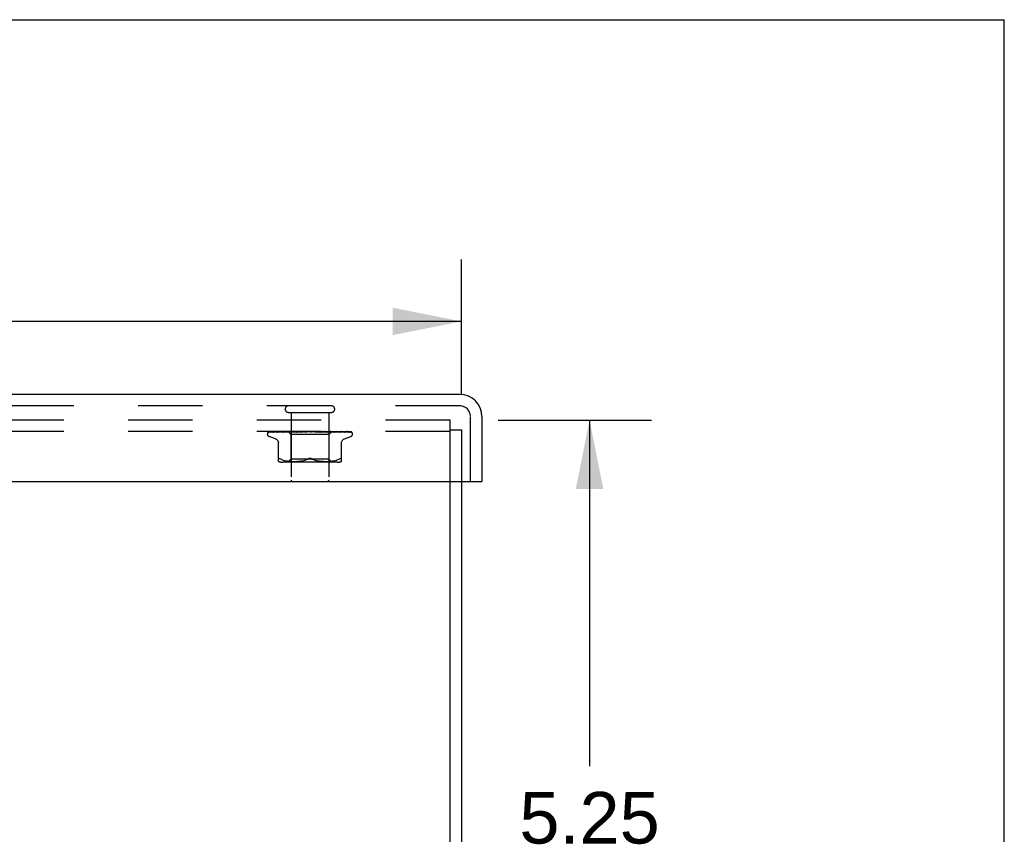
# Model space of a CAD drawing. Header units: inches. Extents: x 0 to 77.3, y 0 to 50.
# Tile 52 of 52: x 70.8 to 77.3, y 44.6 to 50. Entities that reach past the tile are written whole.
import ezdxf

# ---------------------------------------------------------------- set-up
doc = ezdxf.new("R2010")
doc.units = ezdxf.units.IN
doc.header["$LTSCALE"] = 4.25
doc.header["$MEASUREMENT"] = 0
doc.linetypes.add('HIDDEN', pattern=[0.2, 0.1, -0.1])
doc.layers.get('0').update_dxf_attribs({"linetype": 'CONTINUOUS'})
for name, color, linetype in [('DEFAULT_2', 8, 'HIDDEN'), ('DIMENSIONS', 7, 'CONTINUOUS'), ('FRONT_COVER', 7, 'CONTINUOUS')]:
    doc.layers.add(name, color=color, linetype=linetype)
doc.styles.get("Standard").update_dxf_attribs({"font": 'arial.ttf'})
doc.dimstyles.new('DIMSTYLE_1', dxfattribs={"dimtxt": 0.340909, "dimasz": 0.454545, "dimexe": 0.09, "dimexo": 0.07, "dimgap": 0.0375, "dimtad": 0, "dimtih": 1, "dimtoh": 1, "dimzin": 4, "dimdsep": 46, "dimtxsty": 'Standard', "dimblk": '_FILLED', "dimblk1": '_FILLED', "dimblk2": '_FILLED', "dimcen": 0.09, "dimadec": 3, "dimazin": 1, "dimtfac": 1, "dimtdec": 3, "dimtofl": 0, "dimtmove": 0, "dimatfit": 3, "dimldrblk": '_FILLED', "dimfxl": 0, "dimtolj": 1, "dimtzin": 4, "dimarcsym": 0})

# ---------------------------------------------------------------- blocks, each defined once
blk = doc.blocks.new('_FILLED')
at = {"color": 0, "linetype": 'ByBlock'}
blk.add_solid([(0, 0), (-1, 0.2), (-1, -0.2)], dxfattribs=at)
blk = doc.blocks.new('*D1')
at = {"layer": 'DIMENSIONS', "color": 2, "linetype": 'Continuous'}
for p, q in [((57.6874, 47.5301), (57.6874, 48.4164)), ((73.6874, 47.5301), (73.6874, 48.4164)), ((57.6874, 48.0073), (64.9213, 48.0073)), ((73.6874, 48.0073), (66.4535, 48.0073))]:
    blk.add_line(p, q, dxfattribs=at)
at = {"layer": 'DIMENSIONS', "color": 2, "linetype": 'Continuous', "xscale": 0.4545454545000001, "yscale": 0.4545454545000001, "zscale": 0.4545454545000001, "rotation": 180}
blk.add_blockref('_FILLED', (57.6874, 48.0073), dxfattribs=at)
at = {"layer": 'DIMENSIONS', "color": 2, "linetype": 'Continuous', "xscale": 0.4545454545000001, "yscale": 0.4545454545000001, "zscale": 0.4545454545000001}
blk.add_blockref('_FILLED', (73.6874, 48.0073), dxfattribs=at)
at = {"layer": 'DIMENSIONS', "color": 2, "linetype": 'Continuous', "insert": (65.6874, 48.1777), "char_height": 0.34091, "width": 1.191281, "attachment_point": 2, "line_spacing_factor": 0.9}
blk.add_mtext('16.00', dxfattribs=at)
blk = doc.blocks.new('*D11')
at = {"layer": 'DIMENSIONS', "color": 2, "linetype": 'Continuous'}
for p, q in [((73.9306, 47.3549), (74.9428, 47.3549)), ((74.5338, 47.3549), (74.5338, 45.0708)), ((74.5338, 42.1049), (74.5338, 44.389)), ((66.0056, 42.1049), (74.9428, 42.1049))]:
    blk.add_line(p, q, dxfattribs=at)
at = {"layer": 'DIMENSIONS', "color": 2, "linetype": 'Continuous', "xscale": 0.4545454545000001, "yscale": 0.4545454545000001, "zscale": 0.4545454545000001}
for p, rotation in [((74.5338, 47.3549), 90), ((74.5338, 42.1049), 270)]:
    blk.add_blockref('_FILLED', p, dxfattribs=dict(at, rotation=rotation))
at = {"layer": 'DIMENSIONS', "color": 2, "linetype": 'Continuous', "insert": (74.5338, 44.9004), "char_height": 0.34091, "width": 0.926411, "attachment_point": 2, "line_spacing_factor": 0.9}
blk.add_mtext('5.25', dxfattribs=at)

msp = doc.modelspace()

# ---------------------------------------------------------------- linework, layer by layer
at = {"color": 7, "linetype": 'Continuous'}
for p in [(0, 50), (77.272727, 0)]:
    msp.add_line(p, (77.272727, 50), dxfattribs=at)
at = {"color": 3, "linetype": 'Continuous'}
for p, q in [((73.612445, 37.354909), (73.612445, 46.949909)), ((73.687445, 46.949909), (73.687445, 37.417909))]:
    msp.add_line(p, q, dxfattribs=at)
at = {"layer": 'DEFAULT_2', "color": 8, "linetype": 'HIDDEN'}
for p, q in [((73.612445, 47.354909), (57.762445, 47.354909)), ((73.612445, 46.949909), (73.612445, 47.354909)), ((73.612445, 47.279909), (57.762445, 47.279909)), ((73.612445, 47.291909), (73.687445, 47.291909)), ((73.687445, 47.291909), (73.687445, 46.949909))]:
    msp.add_line(p, q, dxfattribs=at)
at = {"layer": 'FRONT_COVER', "color": 3, "linetype": 'Continuous'}
for p, q in [((73.677445, 47.524909), (57.697445, 47.524909)), ((73.822445, 47.379909), (73.822445, 46.949909)), ((57.567445, 46.949909), (73.807445, 46.949909))]:
    msp.add_line(p, q, dxfattribs=at)
at = {"layer": 'FRONT_COVER', "color": 8, "linetype": 'HIDDEN'}
for p, q in [((73.677445, 47.449909), (57.697445, 47.449909)), ((72.545445, 47.406909), (72.829445, 47.406909)), ((72.563445, 47.406909), (72.563445, 46.959909)), ((72.811445, 47.406909), (72.811445, 46.959909)), ((73.747445, 46.949909), (73.747445, 47.379909)), ((72.415814, 47.277266), (72.438377, 47.277597)), ((72.416413, 47.277266), (72.462354, 47.277941)), ((72.417237, 47.279909), (72.691785, 47.279909)), ((72.426814, 47.277266), (72.470879, 47.277941)), ((72.443756, 47.277266), (72.485393, 47.277941)), ((72.446644, 47.277266), (72.466481, 47.277597)), ((72.461972, 47.277941), (72.526679, 47.278868)), ((72.466481, 47.277597), (72.526031, 47.278575)), ((72.470879, 47.277941), (72.532614, 47.278868)), ((72.4712, 47.277261), (72.471294, 47.277267)), ((72.47129, 47.277266), (72.489414, 47.277597)), ((72.475186, 47.277266), (72.510845, 47.277941)), ((72.489414, 47.277597), (72.543659, 47.278575)), ((72.50665, 47.277267), (72.537799, 47.277941)), ((72.506785, 47.277276), (72.506654, 47.277267)), ((72.510845, 47.277941), (72.544942, 47.278576)), ((72.511416, 47.277267), (72.540848, 47.277942)), ((72.526031, 47.278575), (72.560074, 47.279123)), ((72.532436, 47.279909), (72.526143, 47.279297)), ((72.526561, 47.278868), (72.544605, 47.279123)), ((72.526679, 47.278868), (72.544657, 47.279123)), ((72.532264, 47.278868), (72.549875, 47.279123)), ((72.540848, 47.277942), (72.569018, 47.278576)), ((72.543194, 47.279909), (72.562195, 47.260908)), ((72.543659, 47.278575), (72.574548, 47.279123)), ((72.544657, 47.279122), (72.544581, 47.279146)), ((72.544605, 47.279122), (72.544632, 47.279146)), ((72.544942, 47.278576), (72.574885, 47.279123)), ((72.548567, 47.277268), (72.615604, 47.279124)), ((72.548821, 47.277284), (72.548571, 47.277268)), ((72.556806, 47.278052), (72.548828, 47.277285)), ((72.549876, 47.279122), (72.549694, 47.279146)), ((72.549723, 47.279122), (72.549845, 47.279146)), ((72.554036, 47.277268), (72.576176, 47.277943)), ((72.565813, 47.278899), (72.556806, 47.278052)), ((72.560074, 47.279122), (72.559785, 47.279146)), ((72.559825, 47.279122), (72.560031, 47.279146)), ((72.576904, 47.279909), (72.565813, 47.278899)), ((72.568627, 47.279909), (72.57449, 47.279146)), ((72.569018, 47.278576), (72.593778, 47.279123)), ((72.574885, 47.279122), (72.57449, 47.279146)), ((72.574548, 47.279122), (72.574822, 47.279146)), ((72.579941, 47.279909), (72.574822, 47.279146)), ((72.576176, 47.277943), (72.5974, 47.278578)), ((72.586255, 47.279909), (72.593277, 47.279146)), ((72.593778, 47.279123), (72.593277, 47.279146)), ((72.593364, 47.279124), (72.593684, 47.279146)), ((72.600086, 47.279909), (72.593684, 47.279146)), ((72.595816, 47.277288), (72.595552, 47.277271)), ((72.595556, 47.277271), (72.640491, 47.279127)), ((72.5974, 47.278578), (72.616082, 47.279124)), ((72.601548, 47.277273), (72.615593, 47.277947)), ((72.60754, 47.279909), (72.615468, 47.279146)), ((72.609632, 47.278527), (72.615398, 47.279037)), ((72.615398, 47.279037), (72.618347, 47.279297)), ((72.61571, 47.279128), (72.615468, 47.279146)), ((72.615593, 47.277947), (72.629102, 47.278582)), ((72.615604, 47.279124), (72.615934, 47.279146)), ((72.616082, 47.279125), (72.61571, 47.279128)), ((72.623389, 47.279909), (72.615934, 47.279146)), ((72.618347, 47.279297), (72.622548, 47.279665)), ((72.622548, 47.279665), (72.625357, 47.279909)), ((72.629102, 47.278582), (72.641028, 47.279128)), ((72.631712, 47.279909), (72.640261, 47.279146)), ((72.640491, 47.279127), (72.640769, 47.279146)), ((72.649007, 47.279909), (72.640769, 47.279146)), ((72.646077, 47.27729), (72.676015, 47.279909)), ((72.652548, 47.277315), (72.657946, 47.277983)), ((72.657899, 47.279909), (72.666758, 47.279146)), ((72.657946, 47.277983), (72.663233, 47.278615)), ((72.663233, 47.278615), (72.667975, 47.27916)), ((72.685154, 47.279909), (72.694004, 47.279146)), ((72.690973, 47.279909), (72.691349, 47.279715)), ((72.692774, 47.279126), (72.692654, 47.279235)), ((72.692858, 47.279049), (72.692774, 47.279126)), ((72.692906, 47.279007), (72.692858, 47.279049)), ((72.69302, 47.278908), (72.69296, 47.27896)), ((72.693724, 47.27837), (72.69374, 47.278359)), ((72.703435, 47.279909), (72.694541, 47.279146)), ((72.69764, 47.279909), (72.957482, 47.279909)), ((72.712492, 47.279909), (72.721012, 47.279146)), ((72.72063, 47.279135), (72.728997, 47.278589)), ((72.721209, 47.279131), (72.721012, 47.279146)), ((72.721209, 47.279131), (72.75443, 47.277275)), ((72.730278, 47.279909), (72.721535, 47.279146)), ((72.754231, 47.27729), (72.724371, 47.279909)), ((72.728997, 47.278589), (72.738444, 47.277954)), ((72.738444, 47.277954), (72.748227, 47.277281)), ((72.738924, 47.279909), (72.746807, 47.279146)), ((72.746615, 47.279125), (72.747296, 47.279146)), ((72.746616, 47.279126), (72.76199, 47.278579)), ((72.747123, 47.279125), (72.746807, 47.279146)), ((72.747123, 47.279125), (72.803363, 47.277269)), ((72.755572, 47.279909), (72.747296, 47.279146)), ((72.75444, 47.277275), (72.75424, 47.277289)), ((72.76199, 47.278579), (72.779436, 47.277944)), ((72.763496, 47.279909), (72.770457, 47.279146)), ((72.770339, 47.279123), (72.770895, 47.279146)), ((72.77034, 47.279124), (72.79216, 47.278577)), ((72.770786, 47.279123), (72.770457, 47.279146)), ((72.770787, 47.279124), (72.793854, 47.278576)), ((72.778404, 47.279909), (72.770895, 47.279146)), ((72.781022, 47.279302), (72.774154, 47.279909)), ((72.779436, 47.277944), (72.797611, 47.27727)), ((72.790094, 47.278484), (72.781022, 47.279302)), ((72.785319, 47.279909), (72.791106, 47.279146)), ((72.803085, 47.277287), (72.790094, 47.278484)), ((72.791029, 47.279123), (72.791477, 47.279146)), ((72.79103, 47.279123), (72.818506, 47.278576)), ((72.791406, 47.279123), (72.791106, 47.279146)), ((72.791406, 47.279123), (72.819939, 47.278576)), ((72.797949, 47.279909), (72.791477, 47.279146)), ((72.79216, 47.278577), (72.816969, 47.277942)), ((72.803372, 47.277269), (72.80309, 47.277286)), ((72.803605, 47.279909), (72.805868, 47.279526)), ((72.805868, 47.279526), (72.808009, 47.279146)), ((72.807957, 47.279122), (72.8083, 47.279146)), ((72.807958, 47.279123), (72.857993, 47.278267)), ((72.808251, 47.279122), (72.808009, 47.279146)), ((72.808252, 47.279123), (72.841218, 47.278575)), ((72.810951, 47.279526), (72.8083, 47.279146)), ((72.8135, 47.279909), (72.810951, 47.279526)), ((72.830936, 47.279149), (72.812695, 47.260908)), ((72.816969, 47.277942), (72.842872, 47.277267)), ((72.818506, 47.278576), (72.849781, 47.277941)), ((72.820518, 47.279122), (72.820754, 47.279146)), ((72.820519, 47.279123), (72.856929, 47.278575)), ((72.82072, 47.279122), (72.820554, 47.279146)), ((72.827358, 47.2793), (72.820821, 47.279909)), ((72.835845, 47.27848), (72.827358, 47.2793)), ((72.828262, 47.279122), (72.82839, 47.279146)), ((72.828262, 47.279123), (72.846197, 47.278868)), ((72.828364, 47.279122), (72.828289, 47.279146)), ((72.831657, 47.279909), (72.830909, 47.279122)), ((72.830909, 47.279122), (72.830915, 47.279128)), ((72.830909, 47.279123), (72.869605, 47.278575)), ((72.830915, 47.279128), (72.830932, 47.279146)), ((72.837185, 47.278868), (72.856158, 47.278575)), ((72.848008, 47.277268), (72.847805, 47.277281)), ((72.849781, 47.277941), (72.882474, 47.277267)), ((72.856929, 47.278575), (72.877127, 47.278266)), ((72.857993, 47.278267), (72.915006, 47.277266)), ((72.869605, 47.278575), (72.9374, 47.277597)), ((72.877127, 47.278266), (72.941644, 47.277266)), ((72.886779, 47.277271), (72.880139, 47.278041)), ((72.88682, 47.277267), (72.886788, 47.27727)), ((72.887208, 47.278266), (72.909278, 47.277941)), ((72.909278, 47.277941), (72.954486, 47.277266)), ((72.915008, 47.277267), (72.915237, 47.277249)), ((72.918409, 47.277267), (72.91852, 47.277262)), ((72.91852, 47.277262), (72.918665, 47.277248)), ((72.96418, 47.275591), (72.964125, 47.275644)), ((72.406195, 47.263412), (72.406195, 47.264242)), ((72.459453, 47.232358), (72.417161, 47.247751)), ((72.479111, 47.083401), (72.479111, 47.212623)), ((72.812695, 47.260908), (72.562195, 47.260908)), ((72.562195, 47.260908), (72.562195, 47.097885)), ((72.812695, 47.260908), (72.812695, 47.097885)), ((72.895778, 47.083401), (72.895778, 47.212623)), ((72.915437, 47.232358), (72.957729, 47.247751)), ((72.968695, 47.263412), (72.968695, 47.264242)), ((72.490936, 47.100083), (72.488497, 47.101055)), ((72.490936, 47.100083), (72.493695, 47.09882)), ((72.502157, 47.095215), (72.493695, 47.09882)), ((72.502127, 47.095224), (72.511017, 47.092149)), ((72.867037, 47.077885), (72.507852, 47.077885)), ((72.510969, 47.092164), (72.520374, 47.08964)), ((72.520322, 47.089653), (72.52993, 47.087638)), ((72.529879, 47.087647), (72.539466, 47.086126)), ((72.539416, 47.086133), (72.548836, 47.085023)), ((72.562195, 47.097885), (72.542195, 47.077885)), ((72.54878, 47.085028), (72.557763, 47.084258)), ((72.55768, 47.084264), (72.566413, 47.083775)), ((72.812695, 47.097885), (72.562195, 47.097885)), ((72.566298, 47.08378), (72.574794, 47.083489)), ((72.57465, 47.083492), (72.583106, 47.083406)), ((72.582935, 47.083406), (72.591532, 47.083486)), ((72.591342, 47.083482), (72.600119, 47.083773)), ((72.59992, 47.083765), (72.609005, 47.084277)), ((72.60881, 47.084263), (72.618103, 47.085061)), ((72.617922, 47.085043), (72.627416, 47.086169)), ((72.627262, 47.086148), (72.636807, 47.087671)), ((72.636687, 47.087649), (72.646188, 47.089634)), ((72.646104, 47.089615), (72.655411, 47.09211)), ((72.655363, 47.092096), (72.664281, 47.095181)), ((72.66426, 47.095173), (72.672862, 47.09882)), ((72.71063, 47.095173), (72.702028, 47.09882)), ((72.719478, 47.09211), (72.728785, 47.089615)), ((72.728702, 47.089634), (72.738203, 47.087649)), ((72.738082, 47.087671), (72.747627, 47.086148)), ((72.747473, 47.086169), (72.756967, 47.085043)), ((72.756787, 47.085061), (72.76608, 47.084263)), ((72.765884, 47.084277), (72.77497, 47.083765)), ((72.774771, 47.083773), (72.783547, 47.083482)), ((72.783358, 47.083486), (72.791954, 47.083406)), ((72.791784, 47.083406), (72.80024, 47.083492)), ((72.800095, 47.083489), (72.808592, 47.08378)), ((72.808477, 47.083775), (72.817209, 47.084264)), ((72.812695, 47.097885), (72.832695, 47.077885)), ((72.817127, 47.084258), (72.82611, 47.085028)), ((72.826054, 47.085023), (72.835473, 47.086133)), ((72.835423, 47.086126), (72.845011, 47.087647)), ((72.84496, 47.087638), (72.854568, 47.089653)), ((72.854515, 47.08964), (72.863921, 47.092164)), ((72.863873, 47.092149), (72.872763, 47.095224)), ((72.872733, 47.095215), (72.881195, 47.09882))]:
    msp.add_line(p, q, dxfattribs=at)
at = {"layer": 'FRONT_COVER', "color": 7, "linetype": 'Continuous'}
msp.add_line((73.807445, 46.949909), (73.822445, 46.949909), dxfattribs=at)
at = {"layer": 'FRONT_COVER', "color": 8, "linetype": 'HIDDEN'}
for points in [[(72.413087, 47.276575), (72.413419, 47.276739), (72.41394, 47.276944), (72.414534, 47.277113), (72.415177, 47.277224), (72.415818, 47.277267)], [(72.422889, 47.279909), (72.421265, 47.279529), (72.419633, 47.279093), (72.418096, 47.278628), (72.416643, 47.278134), (72.415268, 47.277602), (72.413969, 47.277022), (72.413093, 47.276578)], [(72.413583, 47.276509), (72.413548, 47.276484), (72.413491, 47.276443), (72.413534, 47.276471), (72.413687, 47.276562), (72.41396, 47.276704), (72.414341, 47.276868), (72.414821, 47.27703), (72.415375, 47.277163), (72.415976, 47.277245), (72.416415, 47.277267)], [(72.419672, 47.279909), (72.41945, 47.279829), (72.418776, 47.279567), (72.418132, 47.279287), (72.417518, 47.278995), (72.416937, 47.278693), (72.416389, 47.278388), (72.415877, 47.278084), (72.4154, 47.277784), (72.414963, 47.277496), (72.414567, 47.277223), (72.41422, 47.276975), (72.413583, 47.276509)], [(72.417232, 47.279909), (72.416263, 47.279539), (72.415391, 47.279143), (72.415255, 47.279074)], [(72.423918, 47.277123), (72.424126, 47.27717), (72.424608, 47.277242), (72.425044, 47.277267)], [(72.437804, 47.279909), (72.436077, 47.279629), (72.43379, 47.27923), (72.431568, 47.278812), (72.429413, 47.278379), (72.427324, 47.277929), (72.425308, 47.277463), (72.423922, 47.277122)], [(72.425039, 47.277266), (72.49155, 47.278266), (72.512379, 47.278575)], [(72.425627, 47.277138), (72.425557, 47.277102), (72.425415, 47.27703), (72.425387, 47.277017), (72.425484, 47.277054), (72.425719, 47.277125), (72.42608, 47.277202), (72.426552, 47.277256), (72.426815, 47.277267)], [(72.426123, 47.277409), (72.425796, 47.277229), (72.425627, 47.277138)], [(72.43138, 47.279909), (72.431126, 47.27982), (72.430447, 47.279564), (72.429793, 47.279292), (72.429168, 47.27901), (72.42857, 47.278723), (72.428004, 47.278436), (72.42747, 47.278154), (72.426974, 47.277883), (72.426123, 47.277409)], [(72.443298, 47.277227), (72.443507, 47.277254), (72.443761, 47.277267)], [(72.461623, 47.279909), (72.45968, 47.279663), (72.456746, 47.279272), (72.453834, 47.278864), (72.450951, 47.278442), (72.448097, 47.278006), (72.44528, 47.277555), (72.443305, 47.277227)], [(72.446271, 47.277259), (72.446193, 47.277232), (72.446135, 47.277213), (72.446204, 47.277228), (72.446409, 47.277255), (72.446641, 47.277267)], [(72.447567, 47.277843), (72.447082, 47.277612), (72.44668, 47.277428), (72.446377, 47.277301), (72.446271, 47.277259)], [(72.452269, 47.279909), (72.451753, 47.279725), (72.450941, 47.279408), (72.450168, 47.279077), (72.449437, 47.278744), (72.448754, 47.27842), (72.447567, 47.277843)], [(72.493543, 47.279909), (72.491381, 47.279677), (72.487883, 47.279289), (72.484361, 47.278885), (72.480827, 47.278466), (72.477281, 47.278033), (72.473729, 47.277587), (72.471209, 47.277262)], [(72.475414, 47.277329), (72.475263, 47.27729), (72.475136, 47.277266), (72.475161, 47.277266), (72.475184, 47.277267)], [(72.481584, 47.279909), (72.480936, 47.27967), (72.480059, 47.279316), (72.479233, 47.278957), (72.478468, 47.27861), (72.477753, 47.278282), (72.477088, 47.277982), (72.476487, 47.277722), (72.475958, 47.277511), (72.475541, 47.277367), (72.475414, 47.277329)], [(72.485393, 47.277941), (72.543582, 47.278868), (72.559825, 47.279123)], [(72.526143, 47.279297), (72.522131, 47.278894), (72.518064, 47.278477), (72.513944, 47.278046), (72.506793, 47.277277)], [(72.5148, 47.278409), (72.514115, 47.278106), (72.51347, 47.277837), (72.512872, 47.277612), (72.512349, 47.277443), (72.51192, 47.277335), (72.511605, 47.277283), (72.511414, 47.277268)], [(72.518259, 47.279909), (72.517803, 47.279734), (72.517014, 47.279407), (72.51625, 47.279069), (72.5148, 47.278409)], [(72.537799, 47.277941), (72.581251, 47.278868), (72.593365, 47.279123)], [(72.543266, 47.279909), (72.543546, 47.279717), (72.543858, 47.279526), (72.544203, 47.279335), (72.544581, 47.279146)], [(72.543568, 47.279909), (72.543882, 47.279636), (72.544142, 47.27942), (72.544351, 47.27926), (72.544504, 47.27916), (72.544597, 47.279123), (72.544605, 47.279122)], [(72.544203, 47.279909), (72.544409, 47.279636), (72.544559, 47.27942), (72.544652, 47.27926), (72.544687, 47.27916), (72.544663, 47.279123), (72.544657, 47.279122)], [(72.545006, 47.279909), (72.544862, 47.279717), (72.544752, 47.279526), (72.544675, 47.279335), (72.544632, 47.279146)], [(72.546738, 47.279909), (72.54743, 47.279717), (72.548154, 47.279526), (72.548908, 47.279335), (72.549694, 47.279146)], [(72.548134, 47.279909), (72.548543, 47.279636), (72.548905, 47.27942), (72.549222, 47.27926), (72.549487, 47.27916), (72.549694, 47.279123), (72.549723, 47.279122)], [(72.551894, 47.279909), (72.551332, 47.279717), (72.550803, 47.279526), (72.550307, 47.279335), (72.549845, 47.279146)], [(72.550014, 47.279909), (72.550106, 47.279636), (72.55014, 47.27942), (72.550113, 47.27926), (72.550029, 47.27916), (72.549876, 47.279122)], [(72.559394, 47.279209), (72.557914, 47.278501), (72.557183, 47.278169), (72.556465, 47.27787), (72.555783, 47.277623), (72.555153, 47.277439), (72.554603, 47.277326), (72.554154, 47.277275), (72.554027, 47.277269)], [(72.555294, 47.279909), (72.556375, 47.279717), (72.557484, 47.279526), (72.55862, 47.279335), (72.559785, 47.279146)], [(72.557734, 47.279909), (72.558225, 47.279636), (72.558675, 47.27942), (72.559089, 47.27926), (72.559457, 47.27916), (72.559769, 47.279123), (72.559825, 47.279122)], [(72.560953, 47.279909), (72.560144, 47.279559), (72.559394, 47.279209)], [(72.563681, 47.279909), (72.562721, 47.279717), (72.561792, 47.279526), (72.560896, 47.279335), (72.560031, 47.279146)], [(72.560793, 47.279909), (72.560767, 47.279636), (72.560683, 47.27942), (72.560538, 47.27926), (72.560338, 47.27916), (72.560074, 47.279122)], [(72.572023, 47.279909), (72.572577, 47.279636), (72.573099, 47.27942), (72.573595, 47.27926), (72.574052, 47.27916), (72.57446, 47.279123), (72.574548, 47.279122)], [(72.576149, 47.279909), (72.576006, 47.279636), (72.575808, 47.27942), (72.57555, 47.27926), (72.575242, 47.27916), (72.574885, 47.279122)], [(72.590483, 47.279909), (72.591085, 47.279634), (72.59166, 47.279418), (72.592213, 47.27926), (72.592737, 47.279162), (72.593226, 47.279124), (72.593364, 47.279124)], [(72.595528, 47.279909), (72.595273, 47.279636), (72.594967, 47.27942), (72.594606, 47.27926), (72.5942, 47.27916), (72.593778, 47.279123)], [(72.595844, 47.27729), (72.608334, 47.278411), (72.609632, 47.278527)], [(72.60809, 47.279909), (72.607913, 47.279824), (72.607308, 47.279517), (72.606714, 47.2792), (72.606117, 47.278876), (72.605504, 47.278553), (72.604865, 47.278236), (72.604195, 47.277938), (72.603506, 47.277677), (72.602803, 47.277467), (72.60213, 47.277332), (72.60153, 47.277273)], [(72.612448, 47.279909), (72.613067, 47.279636), (72.613675, 47.27942), (72.614278, 47.27926), (72.614862, 47.27916), (72.615412, 47.279123), (72.615604, 47.279124)], [(72.618229, 47.279909), (72.617901, 47.279655), (72.617534, 47.279449), (72.617125, 47.279291), (72.616682, 47.279184), (72.616211, 47.27913), (72.616082, 47.279125)], [(72.637124, 47.279909), (72.637742, 47.279636), (72.63836, 47.27942), (72.638985, 47.27926), (72.639601, 47.27916), (72.640194, 47.279123), (72.640491, 47.279127)], [(72.641028, 47.279128), (72.640851, 47.279123), (72.640261, 47.279146)], [(72.643431, 47.279909), (72.642984, 47.279636), (72.642501, 47.27942), (72.641975, 47.27926), (72.64142, 47.27916), (72.641028, 47.279128)], [(72.657872, 47.279909), (72.657714, 47.279814), (72.65733, 47.279568), (72.656964, 47.279321), (72.65659, 47.279065), (72.656198, 47.278801), (72.655777, 47.278533), (72.655311, 47.27826), (72.654786, 47.277991), (72.654204, 47.277741), (72.653561, 47.277525), (72.652893, 47.277368), (72.652462, 47.277306)], [(72.663618, 47.279909), (72.664213, 47.279636), (72.664819, 47.27942), (72.665444, 47.27926), (72.66607, 47.27916), (72.666684, 47.279123), (72.66729, 47.279146)], [(72.667975, 47.27916), (72.667372, 47.279123), (72.666758, 47.279146)], [(72.670225, 47.279909), (72.669704, 47.279636), (72.669156, 47.27942), (72.668575, 47.27926), (72.667975, 47.27916)], [(72.691349, 47.279715), (72.691524, 47.279636), (72.692096, 47.27942), (72.692697, 47.27926), (72.693312, 47.27916), (72.693924, 47.279123), (72.694541, 47.279146)], [(72.691349, 47.279715), (72.691761, 47.279514), (72.692208, 47.279282), (72.692634, 47.279046), (72.69304, 47.278807), (72.693429, 47.278564), (72.693724, 47.27837)], [(72.692654, 47.279235), (72.692597, 47.279286), (72.692513, 47.27936), (72.692402, 47.279455), (72.692256, 47.279573), (72.692086, 47.279702), (72.691907, 47.279829), (72.691785, 47.279909)], [(72.692746, 47.279147), (72.692783, 47.279117), (72.693, 47.278927)], [(72.693, 47.278927), (72.693184, 47.278772), (72.693423, 47.278584), (72.693724, 47.27837)], [(72.693246, 47.278721), (72.693163, 47.278788), (72.693088, 47.27885)], [(72.69374, 47.278359), (72.693663, 47.278411), (72.693543, 47.278495), (72.693435, 47.278575), (72.693336, 47.27865)], [(72.69374, 47.278359), (72.694069, 47.278152), (72.694477, 47.277931), (72.694944, 47.27772), (72.695465, 47.277536), (72.696035, 47.277391), (72.696632, 47.277299), (72.697224, 47.277266), (72.69781, 47.27729)], [(72.69764, 47.279909), (72.697065, 47.279636), (72.696473, 47.27942), (72.695857, 47.27926), (72.695234, 47.27916), (72.694618, 47.279123), (72.694004, 47.279146)], [(72.718201, 47.279909), (72.718687, 47.279636), (72.719205, 47.27942), (72.719761, 47.27926), (72.720341, 47.27916), (72.720629, 47.279134)], [(72.720629, 47.279134), (72.72093, 47.279123), (72.721535, 47.279146)], [(72.724688, 47.279909), (72.724078, 47.279636), (72.723463, 47.27942), (72.722835, 47.27926), (72.722211, 47.27916), (72.721605, 47.279123), (72.721209, 47.279131)], [(72.742884, 47.279482), (72.742376, 47.27977), (72.742117, 47.279909)], [(72.748267, 47.277279), (72.748121, 47.27729), (72.747484, 47.277378), (72.746818, 47.277537), (72.746155, 47.277757), (72.74553, 47.278016), (72.744941, 47.2783), (72.744394, 47.278595), (72.743878, 47.278892), (72.742884, 47.279482)], [(72.744317, 47.279909), (72.744721, 47.279636), (72.745166, 47.27942), (72.745657, 47.27926), (72.746181, 47.27916), (72.746615, 47.279125)], [(72.750389, 47.279909), (72.749767, 47.279636), (72.749151, 47.27942), (72.748535, 47.27926), (72.747932, 47.27916), (72.747358, 47.279123), (72.747123, 47.279125)], [(72.768378, 47.279909), (72.768685, 47.279636), (72.769041, 47.27942), (72.769449, 47.27926), (72.769899, 47.27916), (72.770339, 47.279123)], [(72.773815, 47.279909), (72.773204, 47.279636), (72.77261, 47.27942), (72.772026, 47.27926), (72.771466, 47.27916), (72.770945, 47.279123), (72.770786, 47.279123)], [(72.789513, 47.279909), (72.789713, 47.279636), (72.789966, 47.27942), (72.790277, 47.27926), (72.790636, 47.27916), (72.791029, 47.279123)], [(72.793479, 47.278608), (72.792127, 47.279288), (72.791459, 47.279615), (72.790816, 47.279909)], [(72.79412, 47.279909), (72.793541, 47.279636), (72.79299, 47.27942), (72.79246, 47.27926), (72.791964, 47.27916), (72.791515, 47.279123), (72.791406, 47.279123)], [(72.797623, 47.27727), (72.797513, 47.277275), (72.796962, 47.277337), (72.796315, 47.277474), (72.79561, 47.277689), (72.794894, 47.277961), (72.794177, 47.278274), (72.793479, 47.278608)], [(72.793854, 47.278576), (72.834436, 47.277598), (72.848012, 47.277267)], [(72.80696, 47.279909), (72.807044, 47.279636), (72.807187, 47.27942), (72.807389, 47.27926), (72.807644, 47.27916), (72.807957, 47.279122)], [(72.810569, 47.279909), (72.810044, 47.279636), (72.809555, 47.27942), (72.809099, 47.27926), (72.808684, 47.27916), (72.808323, 47.279123), (72.808251, 47.279122)], [(72.817692, 47.279909), (72.818457, 47.279717), (72.819189, 47.279526), (72.819888, 47.279335), (72.820554, 47.279146)], [(72.819939, 47.278576), (72.870069, 47.277597), (72.886825, 47.277267)], [(72.820087, 47.279909), (72.820053, 47.279636), (72.820079, 47.27942), (72.820165, 47.27926), (72.820307, 47.27916), (72.820518, 47.279122)], [(72.822568, 47.279909), (72.822115, 47.279636), (72.821707, 47.27942), (72.821341, 47.27926), (72.821023, 47.27916), (72.820762, 47.279123), (72.82072, 47.279122)], [(72.824494, 47.279909), (72.823603, 47.279717), (72.822683, 47.279526), (72.821733, 47.279335), (72.820754, 47.279146)], [(72.827072, 47.279909), (72.827427, 47.279717), (72.827748, 47.279526), (72.828035, 47.279335), (72.828289, 47.279146)], [(72.82842, 47.279909), (72.828269, 47.279636), (72.828178, 47.27942), (72.828144, 47.27926), (72.828169, 47.27916), (72.828262, 47.279122)], [(72.829683, 47.279909), (72.829319, 47.279636), (72.829007, 47.27942), (72.828743, 47.27926), (72.828533, 47.27916), (72.828382, 47.279123), (72.828364, 47.279122)], [(72.830536, 47.279909), (72.830047, 47.279717), (72.829527, 47.279526), (72.828975, 47.279335), (72.82839, 47.279146)], [(72.831405, 47.279909), (72.831337, 47.279717), (72.831236, 47.279526), (72.831101, 47.279335), (72.830932, 47.279146)], [(72.847798, 47.277281), (72.844623, 47.277605), (72.835845, 47.27848)], [(72.839354, 47.278388), (72.837764, 47.279124), (72.836943, 47.279494), (72.836097, 47.279848), (72.835943, 47.279909)], [(72.842874, 47.277268), (72.842551, 47.277295), (72.842086, 47.277378), (72.841506, 47.277534), (72.840842, 47.277763), (72.840114, 47.278054), (72.839354, 47.278388)], [(72.841218, 47.278575), (72.899085, 47.277597), (72.918414, 47.277266)], [(72.845962, 47.278868), (72.933368, 47.277597), (72.955679, 47.277266)], [(72.856158, 47.278575), (72.918522, 47.277597), (72.939302, 47.277266)], [(72.880139, 47.278041), (72.876289, 47.278473), (72.872472, 47.27889), (72.868689, 47.279294), (72.86269, 47.279909)], [(72.877971, 47.279025), (72.877175, 47.279372), (72.876342, 47.27971), (72.875811, 47.279909)], [(72.882476, 47.277267), (72.882474, 47.277267), (72.882387, 47.277276), (72.882159, 47.277317), (72.881799, 47.277412), (72.881322, 47.277571), (72.880753, 47.27779), (72.880125, 47.278055), (72.879446, 47.278358), (72.877971, 47.279025)], [(72.918656, 47.277248), (72.916401, 47.277574), (72.913203, 47.278022), (72.909991, 47.278457), (72.90677, 47.278876), (72.90354, 47.279282), (72.900311, 47.279671), (72.898256, 47.279909)], [(72.91521, 47.277255), (72.915172, 47.277265), (72.914974, 47.277326), (72.914648, 47.277447), (72.914205, 47.277631), (72.913669, 47.277871), (72.913071, 47.278149), (72.912407, 47.27846), (72.911678, 47.278797), (72.910892, 47.279148), (72.910046, 47.279501), (72.909155, 47.27984), (72.908957, 47.279909)], [(72.942372, 47.277191), (72.94069, 47.277522), (72.93827, 47.277978), (72.935795, 47.278419), (72.93327, 47.278845), (72.930696, 47.279256), (72.928078, 47.27965), (72.926248, 47.279909)], [(72.938164, 47.278158), (72.937574, 47.278455), (72.936943, 47.278763), (72.936277, 47.279071), (72.935577, 47.279375), (72.934848, 47.279666), (72.934173, 47.279909)], [(72.9374, 47.277597), (72.960053, 47.277266), (72.960445, 47.277245), (72.96083, 47.277201), (72.961204, 47.277135), (72.961568, 47.277047), (72.961919, 47.27694), (72.962256, 47.276816), (72.962576, 47.276676), (72.96288, 47.276524), (72.963166, 47.27636), (72.96343, 47.276191), (72.963671, 47.276019), (72.963874, 47.27586), (72.964024, 47.275733), (72.964127, 47.275641), (72.964173, 47.275598), (72.964179, 47.275592)], [(72.940105, 47.277171), (72.94015, 47.277159), (72.940213, 47.27714), (72.940143, 47.277168), (72.939932, 47.277262), (72.939606, 47.27742), (72.939192, 47.277629), (72.938164, 47.278158)], [(72.939304, 47.277267), (72.939651, 47.277247), (72.939965, 47.277202), (72.940105, 47.277171)], [(72.941639, 47.277267), (72.942101, 47.277235), (72.942373, 47.277192)], [(72.957389, 47.276975), (72.956284, 47.277339), (72.954658, 47.277832), (72.952948, 47.278303), (72.95116, 47.278753), (72.949292, 47.279184), (72.94734, 47.279594), (72.945691, 47.279909)], [(72.955343, 47.277565), (72.954864, 47.277854), (72.954341, 47.278158), (72.953774, 47.278472), (72.953169, 47.278788), (72.952527, 47.279101), (72.951849, 47.279405), (72.951138, 47.279693), (72.950546, 47.279909)], [(72.954485, 47.277267), (72.954896, 47.277246), (72.955439, 47.277172), (72.955902, 47.277063), (72.956257, 47.276945), (72.956475, 47.276855), (72.956532, 47.276828)], [(72.956532, 47.276828), (72.956565, 47.276811), (72.956532, 47.276831), (72.956382, 47.27692), (72.956118, 47.277083), (72.955343, 47.277565)], [(72.955674, 47.277267), (72.956253, 47.27723), (72.956832, 47.277132), (72.957323, 47.276997), (72.95738, 47.276978)], [(72.964352, 47.275464), (72.963508, 47.276289), (72.962381, 47.277156), (72.961232, 47.27786), (72.960051, 47.278456), (72.958818, 47.278981), (72.957508, 47.279453), (72.955986, 47.279909)], [(72.963834, 47.275928), (72.963713, 47.276045), (72.963574, 47.276175), (72.963423, 47.276315), (72.963258, 47.276464), (72.963082, 47.276619), (72.962893, 47.27678), (72.962693, 47.276947), (72.962481, 47.277118), (72.962258, 47.277291), (72.962025, 47.277467), (72.96178, 47.277645), (72.961526, 47.277824), (72.961261, 47.278003), (72.960987, 47.278181), (72.960703, 47.278359), (72.960409, 47.278535), (72.960106, 47.278709), (72.959792, 47.278881), (72.959469, 47.27905), (72.959137, 47.279215), (72.958796, 47.279375), (72.958446, 47.27953), (72.958088, 47.27968), (72.957722, 47.279822), (72.957485, 47.279909)], [(72.964125, 47.275644), (72.964013, 47.275754), (72.963834, 47.275928)], [(72.45992, 47.232188), (72.461838, 47.231411), (72.465098, 47.229701), (72.468134, 47.227579), (72.470897, 47.225067), (72.47333, 47.22221), (72.475377, 47.219056), (72.477001, 47.215669), (72.478174, 47.212114), (72.478878, 47.208451), (72.479111, 47.20478)], [(72.895778, 47.20478), (72.896011, 47.208451), (72.896715, 47.212114), (72.897889, 47.215669), (72.899513, 47.219056), (72.90156, 47.22221), (72.903993, 47.225067), (72.906755, 47.227579), (72.909792, 47.229701), (72.913052, 47.231411), (72.914969, 47.232188)], [(72.481709, 47.102127), (72.480639, 47.10173), (72.479826, 47.101055), (72.479298, 47.100083), (72.479111, 47.09882)], [(72.481709, 47.102127), (72.483019, 47.102261), (72.484573, 47.102127), (72.486392, 47.10173), (72.488497, 47.101055)], [(72.672862, 47.09882), (72.674118, 47.099399), (72.675442, 47.099942), (72.676839, 47.100453), (72.678292, 47.100917), (72.67979, 47.10132), (72.681321, 47.101659), (72.682876, 47.101923), (72.68443, 47.102113), (72.685951, 47.102224), (72.687445, 47.102258)], [(72.687445, 47.102258), (72.685058, 47.102171), (72.68262, 47.101886), (72.680143, 47.101402), (72.677668, 47.100726), (72.675234, 47.099866), (72.672862, 47.09882)], [(72.687445, 47.102258), (72.689353, 47.1022), (72.691275, 47.102024), (72.693211, 47.101725), (72.695122, 47.101316), (72.696977, 47.100801), (72.698759, 47.100203), (72.700441, 47.099545), (72.702028, 47.09882)], [(72.702028, 47.09882), (72.699653, 47.099867), (72.697218, 47.100728), (72.694742, 47.101403), (72.692265, 47.101887), (72.689828, 47.102171), (72.687445, 47.102258)], [(72.702028, 47.09882), (72.710609, 47.095181), (72.719526, 47.092096)], [(72.888498, 47.10173), (72.886393, 47.101055), (72.883953, 47.100083), (72.881195, 47.09882)], [(72.888498, 47.10173), (72.890317, 47.102127), (72.891871, 47.102261), (72.893181, 47.102127), (72.894251, 47.10173), (72.895064, 47.101055)], [(72.895778, 47.09882), (72.895592, 47.100083), (72.895064, 47.101055)]]:
    msp.add_lwpolyline(points, dxfattribs=at)
at = {"layer": 'FRONT_COVER', "color": 3, "linetype": 'Continuous'}
msp.add_arc((73.677445, 47.379909), 0.145, 0, 90, dxfattribs=at)
at = {"layer": 'FRONT_COVER', "color": 8, "linetype": 'HIDDEN'}
for centre, radius, start, end in [((72.545445, 47.428409), 0.0215, 89.9999999, 270.0000007), ((72.829445, 47.428409), 0.0215, 269.9999993, 90.0000001), ((73.677445, 47.379909), 0.07, 0, 90), ((72.422861, 47.264242), 0.016667, 117.1487694, 180), ((72.952028, 47.264242), 0.016667, 0, 42.2353406), ((72.422861, 47.263412), 0.016667, 180, 250), ((72.952028, 47.263412), 0.016667, 290, 360), ((72.507852, 47.155463), 0.077578, 247.9239348, 270), ((72.867037, 47.155463), 0.077578, 270, 292.0760652), ((72.573445, 46.959909), 0.01, 180, 270.0000027), ((72.801445, 46.959909), 0.01, 269.9999973, 360)]:
    msp.add_arc(centre, radius, start, end, dxfattribs=at)

# ---------------------------------------------------------------- dimensions: what is measured, and where the dimension line sits
at = {"layer": 'DIMENSIONS', "color": 2, "linetype": 'Continuous'}
dim = msp.add_linear_dim(base=(73.687445, 48.007293), p1=(57.687445, 47.460091), p2=(73.687445, 47.460091), dimstyle='DIMSTYLE_1', dxfattribs=at)
dim.commit()
dim.dimension.update_dxf_attribs({"geometry": '*D1', "text_midpoint": (65.701929, 48.005394), "dimtype": 160})
dim = msp.add_linear_dim(base=(74.533752, 42.104909), p1=(73.860627, 47.354909), p2=(65.935627, 42.104909), angle=270, dimstyle='DIMSTYLE_1', dxfattribs=at)
dim.commit()
dim.dimension.update_dxf_attribs({"geometry": '*D11', "text_midpoint": (74.533941, 44.728009), "dimtype": 160})

doc.saveas('drawing.dxf')
